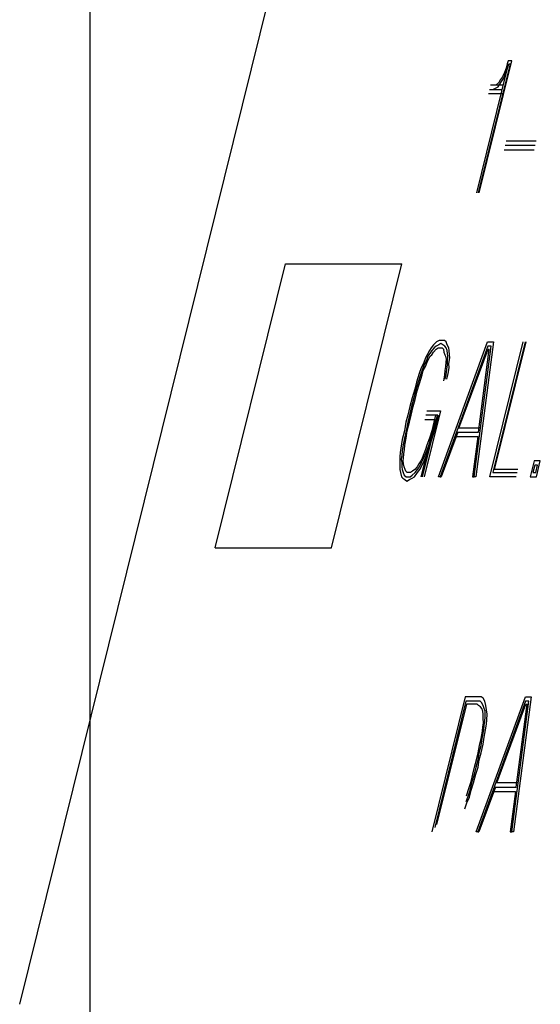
# Model space of a CAD drawing. Extents: x -1276 to 451, y 2026 to 3394.
# Tile 59 of 104: x -537.118 to -536.764, y 3189.421 to 3190.09. Entities that reach past the tile are written whole.
import ezdxf

# ---------------------------------------------------------------- set-up
doc = ezdxf.new("R2010")
doc.units = 0
doc.header["$MEASUREMENT"] = 0
doc.layers.add('SPILL-BUCKET', color=1, linetype='CONTINUOUS')
doc.layers.add('TEXT', color=3, linetype='CONTINUOUS')

msp = doc.modelspace()

# ---------------------------------------------------------------- linework, layer by layer
at = {"layer": 'SPILL-BUCKET', "color": 8, "linetype": 'Continuous'}
for p, q in [((-537.11831, 3189.42064), (-536.92842, 3190.18772)), ((-536.78495, 3190.06014), (-536.80668, 3189.97239)), ((-536.8059, 3189.97239), (-536.7837, 3190.06209)), ((-536.78761, 3190.05721), (-536.78872, 3190.05429)), ((-536.78819, 3190.05331), (-536.78708, 3190.05624)), ((-536.78688, 3190.06014), (-536.78761, 3190.05721)), ((-536.78708, 3190.05624), (-536.78573, 3190.06014)), ((-536.7864, 3190.06209), (-536.78688, 3190.06014)), ((-536.7837, 3190.06209), (-536.7864, 3190.06209)), ((-536.78573, 3190.06014), (-536.78495, 3190.06014)), ((-536.78732, 3190.05526), (-536.80783, 3189.97239)), ((-536.79147, 3190.04941), (-536.79273, 3190.04746)), ((-536.79022, 3190.05136), (-536.79147, 3190.04941)), ((-536.79118, 3190.04746), (-536.7893, 3190.05039)), ((-536.78872, 3190.05429), (-536.79022, 3190.05136)), ((-536.7893, 3190.05039), (-536.78819, 3190.05331)), ((-536.79895, 3190.04259), (-536.79046, 3190.04259)), ((-536.78973, 3190.04551), (-536.79823, 3190.04551)), ((-536.79664, 3190.04259), (-536.79485, 3190.04356)), ((-536.79475, 3190.04551), (-536.79591, 3190.04551)), ((-536.79485, 3190.04356), (-536.79306, 3190.04454)), ((-536.79273, 3190.04746), (-536.79475, 3190.04551)), ((-536.79306, 3190.04454), (-536.79118, 3190.04746)), ((-536.79002, 3190.03966), (-536.79968, 3190.03966)), ((-536.76791, 3190.00456), (-536.78838, 3190.00456)), ((-536.76718, 3190.00749), (-536.78765, 3190.00749)), ((-536.7891, 3190.00164), (-536.76863, 3190.00164)), ((-536.98542, 3189.73107), (-536.93763, 3189.92412)), ((-536.93763, 3189.92412), (-536.85863, 3189.92412)), ((-536.90642, 3189.73107), (-536.85863, 3189.92412)), ((-536.83693, 3189.86903), (-536.83857, 3189.86708)), ((-536.8349, 3189.87098), (-536.83693, 3189.86903)), ((-536.83345, 3189.86903), (-536.83524, 3189.86806)), ((-536.83311, 3189.87196), (-536.8349, 3189.87098)), ((-536.83373, 3189.77933), (-536.80023, 3189.87098)), ((-536.83205, 3189.87001), (-536.83345, 3189.86903)), ((-536.83157, 3189.87196), (-536.83311, 3189.87196)), ((-536.83075, 3189.86903), (-536.83205, 3189.87001)), ((-536.82964, 3189.87196), (-536.83157, 3189.87196)), ((-536.82944, 3189.86806), (-536.83075, 3189.86903)), ((-536.82833, 3189.87098), (-536.82964, 3189.87196)), ((-536.82766, 3189.86903), (-536.82833, 3189.87098)), ((-536.82659, 3189.86708), (-536.82766, 3189.86903)), ((-536.79637, 3189.87098), (-536.80824, 3189.77933)), ((-536.80023, 3189.87098), (-536.79637, 3189.87098)), ((-536.79868, 3189.77933), (-536.77599, 3189.87098)), ((-536.77483, 3189.87098), (-536.7968, 3189.78226)), ((-536.79554, 3189.78421), (-536.77406, 3189.87098)), ((-536.84132, 3189.86221), (-536.84258, 3189.86026)), ((-536.83982, 3189.86513), (-536.84132, 3189.86221)), ((-536.83953, 3189.86318), (-536.84079, 3189.86123)), ((-536.83857, 3189.86708), (-536.83982, 3189.86513)), ((-536.83828, 3189.86513), (-536.83953, 3189.86318)), ((-536.83924, 3189.86123), (-536.83823, 3189.86221)), ((-536.83664, 3189.86708), (-536.83828, 3189.86513)), ((-536.83823, 3189.86221), (-536.83698, 3189.86416)), ((-536.83698, 3189.86416), (-536.83533, 3189.86611)), ((-536.83524, 3189.86806), (-536.83664, 3189.86708)), ((-536.83533, 3189.86611), (-536.83393, 3189.86708)), ((-536.83393, 3189.86708), (-536.83278, 3189.86708)), ((-536.83278, 3189.86708), (-536.83123, 3189.86708)), ((-536.80018, 3189.86806), (-536.83258, 3189.77933)), ((-536.83123, 3189.86708), (-536.83031, 3189.86611)), ((-536.83031, 3189.86611), (-536.83002, 3189.86416)), ((-536.83002, 3189.86416), (-536.82935, 3189.86221)), ((-536.82852, 3189.86708), (-536.82944, 3189.86806)), ((-536.82935, 3189.86221), (-536.82881, 3189.86123)), ((-536.82785, 3189.86513), (-536.82852, 3189.86708)), ((-536.82756, 3189.86318), (-536.82785, 3189.86513)), ((-536.82727, 3189.86123), (-536.82756, 3189.86318)), ((-536.8263, 3189.86513), (-536.82659, 3189.86708)), ((-536.82625, 3189.86221), (-536.8263, 3189.86513)), ((-536.82597, 3189.86026), (-536.82625, 3189.86221)), ((-536.81973, 3189.81248), (-536.79989, 3189.86611)), ((-536.8094, 3189.77933), (-536.79786, 3189.86806)), ((-536.80655, 3189.80956), (-536.79912, 3189.86611)), ((-536.79786, 3189.86806), (-536.80018, 3189.86806)), ((-536.79989, 3189.86611), (-536.79912, 3189.86611)), ((-536.84393, 3189.85636), (-536.84542, 3189.85343)), ((-536.8434, 3189.85538), (-536.84451, 3189.85246)), ((-536.84258, 3189.86026), (-536.84393, 3189.85636)), ((-536.8419, 3189.85831), (-536.8434, 3189.85538)), ((-536.84248, 3189.85441), (-536.84137, 3189.85733)), ((-536.84079, 3189.86123), (-536.8419, 3189.85831)), ((-536.84137, 3189.85733), (-536.8405, 3189.85928)), ((-536.8405, 3189.85928), (-536.83924, 3189.86123)), ((-536.82862, 3189.85733), (-536.82896, 3189.85441)), ((-536.82881, 3189.86123), (-536.82852, 3189.85928)), ((-536.82852, 3189.85928), (-536.82862, 3189.85733)), ((-536.8279, 3189.85246), (-536.82756, 3189.85538)), ((-536.82761, 3189.85831), (-536.82727, 3189.86123)), ((-536.82756, 3189.85538), (-536.82761, 3189.85831)), ((-536.82655, 3189.85636), (-536.82597, 3189.86026)), ((-536.8265, 3189.85343), (-536.82655, 3189.85636)), ((-536.84678, 3189.84953), (-536.84861, 3189.84368)), ((-536.84586, 3189.84856), (-536.84745, 3189.84368)), ((-536.84542, 3189.85343), (-536.84678, 3189.84953)), ((-536.84653, 3189.84271), (-536.8447, 3189.84856)), ((-536.84451, 3189.85246), (-536.84586, 3189.84856)), ((-536.8447, 3189.84856), (-536.84398, 3189.85148)), ((-536.84398, 3189.85148), (-536.84248, 3189.85441)), ((-536.82963, 3189.84856), (-536.83021, 3189.84466)), ((-536.8293, 3189.85148), (-536.82963, 3189.84856)), ((-536.82896, 3189.85441), (-536.8293, 3189.85148)), ((-536.8292, 3189.84563), (-536.82848, 3189.84856)), ((-536.82848, 3189.84856), (-536.8279, 3189.85246)), ((-536.82804, 3189.84563), (-536.82707, 3189.84953)), ((-536.82707, 3189.84953), (-536.8265, 3189.85343)), ((-536.84861, 3189.84368), (-536.84982, 3189.83881)), ((-536.84745, 3189.84368), (-536.84928, 3189.83783)), ((-536.84813, 3189.83783), (-536.84653, 3189.84271)), ((-536.84982, 3189.83881), (-536.85165, 3189.83296)), ((-536.84928, 3189.83783), (-536.85049, 3189.83296)), ((-536.84958, 3189.83198), (-536.84813, 3189.83783)), ((-536.85165, 3189.83296), (-536.8531, 3189.82711)), ((-536.85049, 3189.83296), (-536.85194, 3189.82711)), ((-536.85078, 3189.82711), (-536.84958, 3189.83198)), ((-536.8531, 3189.82711), (-536.85455, 3189.82126)), ((-536.85194, 3189.82711), (-536.85339, 3189.82126)), ((-536.85223, 3189.82126), (-536.85078, 3189.82711)), ((-536.83219, 3189.82418), (-536.84329, 3189.77933)), ((-536.84146, 3189.82418), (-536.83219, 3189.82418)), ((-536.85576, 3189.81638), (-536.85682, 3189.81053)), ((-536.85455, 3189.82126), (-536.85576, 3189.81638)), ((-536.8546, 3189.81638), (-536.85566, 3189.81053)), ((-536.85489, 3189.81053), (-536.85344, 3189.81638)), ((-536.85339, 3189.82126), (-536.8546, 3189.81638)), ((-536.85344, 3189.81638), (-536.85223, 3189.82126)), ((-536.83596, 3189.81833), (-536.84561, 3189.77933)), ((-536.84445, 3189.77933), (-536.83408, 3189.82126)), ((-536.84291, 3189.81833), (-536.83596, 3189.81833)), ((-536.83408, 3189.82126), (-536.84219, 3189.82126)), ((-536.83683, 3189.81638), (-536.83828, 3189.81053)), ((-536.8375, 3189.81053), (-536.83567, 3189.81638)), ((-536.83562, 3189.82126), (-536.83683, 3189.81638)), ((-536.83634, 3189.81053), (-536.83451, 3189.81638)), ((-536.83446, 3189.82126), (-536.83567, 3189.81638)), ((-536.83451, 3189.81638), (-536.8333, 3189.82126)), ((-536.85682, 3189.81053), (-536.85826, 3189.80468)), ((-536.85566, 3189.81053), (-536.85686, 3189.80566)), ((-536.85571, 3189.80566), (-536.85489, 3189.81053)), ((-536.83828, 3189.81053), (-536.83987, 3189.80566)), ((-536.83871, 3189.80566), (-536.8375, 3189.81053)), ((-536.83818, 3189.80468), (-536.83634, 3189.81053)), ((-536.82046, 3189.80956), (-536.8318, 3189.77933)), ((-536.82046, 3189.80956), (-536.80655, 3189.80956)), ((-536.80621, 3189.81248), (-536.81973, 3189.81248)), ((-536.85826, 3189.80468), (-536.85933, 3189.79883)), ((-536.85686, 3189.80566), (-536.85793, 3189.79981)), ((-536.85653, 3189.80078), (-536.85571, 3189.80566)), ((-536.83987, 3189.80566), (-536.84146, 3189.80078)), ((-536.84054, 3189.79981), (-536.83871, 3189.80566)), ((-536.84001, 3189.79883), (-536.83818, 3189.80468)), ((-536.82157, 3189.80663), (-536.80689, 3189.80663)), ((-536.80689, 3189.80663), (-536.81056, 3189.77933)), ((-536.85966, 3189.79591), (-536.86, 3189.79298)), ((-536.85933, 3189.79883), (-536.85966, 3189.79591)), ((-536.85826, 3189.79688), (-536.8586, 3189.79396)), ((-536.85793, 3189.79981), (-536.85826, 3189.79688)), ((-536.85754, 3189.79201), (-536.8572, 3189.79493)), ((-536.8572, 3189.79493), (-536.85686, 3189.79786)), ((-536.85686, 3189.79786), (-536.85653, 3189.80078)), ((-536.84368, 3189.79493), (-536.84479, 3189.79201)), ((-536.84257, 3189.79786), (-536.84368, 3189.79493)), ((-536.84276, 3189.79396), (-536.84166, 3189.79688)), ((-536.84146, 3189.80078), (-536.84257, 3189.79786)), ((-536.84223, 3189.79298), (-536.84074, 3189.79591)), ((-536.84166, 3189.79688), (-536.84054, 3189.79981)), ((-536.84074, 3189.79591), (-536.84001, 3189.79883)), ((-536.86, 3189.79298), (-536.85995, 3189.79006)), ((-536.85995, 3189.79006), (-536.85991, 3189.78713)), ((-536.8586, 3189.79396), (-536.85894, 3189.79103)), ((-536.85894, 3189.79103), (-536.85865, 3189.78908)), ((-536.85865, 3189.78908), (-536.8586, 3189.78616)), ((-536.85764, 3189.79006), (-536.85754, 3189.79201)), ((-536.85735, 3189.78811), (-536.85764, 3189.79006)), ((-536.85706, 3189.78616), (-536.85735, 3189.78811)), ((-536.84692, 3189.78811), (-536.84817, 3189.78616)), ((-536.84566, 3189.79006), (-536.84692, 3189.78811)), ((-536.84663, 3189.78616), (-536.84513, 3189.78908)), ((-536.84479, 3189.79201), (-536.84566, 3189.79006)), ((-536.84513, 3189.78908), (-536.84426, 3189.79103)), ((-536.84484, 3189.78713), (-536.84334, 3189.79006)), ((-536.84426, 3189.79103), (-536.84276, 3189.79396)), ((-536.84334, 3189.79006), (-536.84223, 3189.79298)), ((-536.76869, 3189.79006), (-536.77135, 3189.77933)), ((-536.76445, 3189.79006), (-536.76869, 3189.79006)), ((-536.7671, 3189.77933), (-536.76445, 3189.79006)), ((-536.85991, 3189.78713), (-536.85986, 3189.78421)), ((-536.85986, 3189.78421), (-536.85957, 3189.78226)), ((-536.85957, 3189.78226), (-536.85875, 3189.77933)), ((-536.8586, 3189.78616), (-536.85831, 3189.78421)), ((-536.85831, 3189.78421), (-536.85764, 3189.78226)), ((-536.85764, 3189.78226), (-536.85696, 3189.78031)), ((-536.85638, 3189.78421), (-536.85706, 3189.78616)), ((-536.85585, 3189.78323), (-536.85638, 3189.78421)), ((-536.85493, 3189.78226), (-536.85585, 3189.78323)), ((-536.85377, 3189.78226), (-536.85493, 3189.78226)), ((-536.85261, 3189.78226), (-536.85377, 3189.78226)), ((-536.85121, 3189.78323), (-536.85261, 3189.78226)), ((-536.85155, 3189.78031), (-536.84952, 3189.78226)), ((-536.84981, 3189.78421), (-536.85121, 3189.78323)), ((-536.84986, 3189.77933), (-536.84798, 3189.78226)), ((-536.84817, 3189.78616), (-536.84981, 3189.78421)), ((-536.84952, 3189.78226), (-536.84788, 3189.78421)), ((-536.84798, 3189.78226), (-536.84634, 3189.78421)), ((-536.84788, 3189.78421), (-536.84663, 3189.78616)), ((-536.84634, 3189.78421), (-536.84484, 3189.78713)), ((-536.7968, 3189.78226), (-536.78018, 3189.78226)), ((-536.7797, 3189.78421), (-536.79554, 3189.78421)), ((-536.76826, 3189.78713), (-536.76947, 3189.78226)), ((-536.76947, 3189.78226), (-536.76753, 3189.78226)), ((-536.76633, 3189.78713), (-536.76826, 3189.78713)), ((-536.76753, 3189.78226), (-536.76633, 3189.78713)), ((-536.85875, 3189.77933), (-536.85783, 3189.77836)), ((-536.85783, 3189.77836), (-536.85652, 3189.77738)), ((-536.85696, 3189.78031), (-536.85566, 3189.77933)), ((-536.85652, 3189.77738), (-536.85522, 3189.77641)), ((-536.85566, 3189.77933), (-536.8545, 3189.77933)), ((-536.85522, 3189.77641), (-536.85344, 3189.77738)), ((-536.8545, 3189.77933), (-536.85295, 3189.77933)), ((-536.85344, 3189.77738), (-536.85165, 3189.77836)), ((-536.85295, 3189.77933), (-536.85155, 3189.78031)), ((-536.85165, 3189.77836), (-536.84986, 3189.77933)), ((-536.83258, 3189.77933), (-536.83373, 3189.77933)), ((-536.83258, 3189.77933), (-536.8318, 3189.77933)), ((-536.81056, 3189.77933), (-536.8094, 3189.77933)), ((-536.80824, 3189.77933), (-536.8094, 3189.77933)), ((-536.78091, 3189.77933), (-536.79868, 3189.77933)), ((-536.77135, 3189.77933), (-536.7671, 3189.77933)), ((-536.98542, 3189.73107), (-536.90642, 3189.73107)), ((-536.81543, 3189.62967), (-536.83812, 3189.53802)), ((-536.80616, 3189.62967), (-536.81543, 3189.62967)), ((-536.80808, 3189.53802), (-536.77458, 3189.62967)), ((-536.80461, 3189.62967), (-536.80616, 3189.62967)), ((-536.80331, 3189.62869), (-536.80461, 3189.62967)), ((-536.80225, 3189.62674), (-536.80331, 3189.62869)), ((-536.77071, 3189.62967), (-536.78259, 3189.53802)), ((-536.77458, 3189.62967), (-536.77071, 3189.62967)), ((-536.81499, 3189.62674), (-536.83623, 3189.54094)), ((-536.8147, 3189.62479), (-536.83498, 3189.54289)), ((-536.80688, 3189.62674), (-536.81499, 3189.62674)), ((-536.80736, 3189.62479), (-536.8147, 3189.62479)), ((-536.80645, 3189.62382), (-536.80736, 3189.62479)), ((-536.77453, 3189.62674), (-536.80692, 3189.53802)), ((-536.80534, 3189.62674), (-536.80688, 3189.62674)), ((-536.80514, 3189.62284), (-536.80645, 3189.62382)), ((-536.80442, 3189.62577), (-536.80534, 3189.62674)), ((-536.80422, 3189.62187), (-536.80514, 3189.62284)), ((-536.80336, 3189.62382), (-536.80442, 3189.62577)), ((-536.80355, 3189.61992), (-536.80422, 3189.62187)), ((-536.80268, 3189.62187), (-536.80336, 3189.62382)), ((-536.802, 3189.61992), (-536.80268, 3189.62187)), ((-536.80142, 3189.62382), (-536.80225, 3189.62674)), ((-536.80099, 3189.62089), (-536.80142, 3189.62382)), ((-536.80055, 3189.61797), (-536.80099, 3189.62089)), ((-536.79408, 3189.57117), (-536.77424, 3189.62479)), ((-536.78375, 3189.53802), (-536.77221, 3189.62674)), ((-536.7809, 3189.56824), (-536.77347, 3189.62479)), ((-536.77221, 3189.62674), (-536.77453, 3189.62674)), ((-536.77424, 3189.62479), (-536.77347, 3189.62479)), ((-536.80326, 3189.61797), (-536.80355, 3189.61992)), ((-536.80321, 3189.61504), (-536.80326, 3189.61797)), ((-536.80316, 3189.61212), (-536.80321, 3189.61504)), ((-536.80215, 3189.61309), (-536.80181, 3189.61602)), ((-536.80181, 3189.61602), (-536.802, 3189.61992)), ((-536.80109, 3189.61114), (-536.80075, 3189.61407)), ((-536.80075, 3189.61407), (-536.80055, 3189.61797)), ((-536.80389, 3189.60139), (-536.80282, 3189.60724)), ((-536.80384, 3189.60627), (-536.8035, 3189.60919)), ((-536.8035, 3189.60919), (-536.80316, 3189.61212)), ((-536.80282, 3189.60724), (-536.80249, 3189.61017)), ((-536.80249, 3189.61017), (-536.80215, 3189.61309)), ((-536.80249, 3189.60237), (-536.80167, 3189.60724)), ((-536.80167, 3189.60724), (-536.80109, 3189.61114)), ((-536.80587, 3189.59652), (-536.80466, 3189.60139)), ((-536.80471, 3189.59652), (-536.80389, 3189.60139)), ((-536.80466, 3189.60139), (-536.80384, 3189.60627)), ((-536.80331, 3189.59749), (-536.80249, 3189.60237)), ((-536.80669, 3189.59164), (-536.80587, 3189.59652)), ((-536.80591, 3189.59164), (-536.80471, 3189.59652)), ((-536.80475, 3189.59164), (-536.80331, 3189.59749)), ((-536.80789, 3189.58677), (-536.80669, 3189.59164)), ((-536.80673, 3189.58677), (-536.80591, 3189.59164)), ((-536.80596, 3189.58677), (-536.80475, 3189.59164)), ((-536.81031, 3189.57702), (-536.8091, 3189.58189)), ((-536.80915, 3189.57702), (-536.80794, 3189.58189)), ((-536.8091, 3189.58189), (-536.80789, 3189.58677)), ((-536.80837, 3189.57702), (-536.80678, 3189.58189)), ((-536.80794, 3189.58189), (-536.80673, 3189.58677)), ((-536.80678, 3189.58189), (-536.80596, 3189.58677)), ((-536.81151, 3189.57214), (-536.81031, 3189.57702)), ((-536.81074, 3189.57214), (-536.80915, 3189.57702)), ((-536.80982, 3189.57117), (-536.80837, 3189.57702)), ((-536.8147, 3189.56239), (-536.81311, 3189.56727)), ((-536.81311, 3189.56727), (-536.81151, 3189.57214)), ((-536.81219, 3189.56629), (-536.81074, 3189.57214)), ((-536.81142, 3189.56629), (-536.80982, 3189.57117)), ((-536.79481, 3189.56824), (-536.80615, 3189.53802)), ((-536.79481, 3189.56824), (-536.7809, 3189.56824)), ((-536.78056, 3189.57117), (-536.79408, 3189.57117)), ((-536.81489, 3189.55849), (-536.81378, 3189.56142)), ((-536.81436, 3189.55752), (-536.81262, 3189.56142)), ((-536.81378, 3189.56142), (-536.81219, 3189.56629)), ((-536.81262, 3189.56142), (-536.81142, 3189.56629)), ((-536.79592, 3189.56532), (-536.78124, 3189.56532)), ((-536.78124, 3189.56532), (-536.78491, 3189.53802)), ((-536.81571, 3189.55362), (-536.81436, 3189.55752)), ((-536.80692, 3189.53802), (-536.80808, 3189.53802)), ((-536.80692, 3189.53802), (-536.80615, 3189.53802)), ((-536.78491, 3189.53802), (-536.78375, 3189.53802)), ((-536.78259, 3189.53802), (-536.78375, 3189.53802))]:
    msp.add_line(p, q, dxfattribs=at)
at = {"layer": 'TEXT'}
msp.add_line((-537.07065, 3199.49832), (-537.07065, 3187.70595), dxfattribs=at)

doc.saveas('drawing.dxf')
